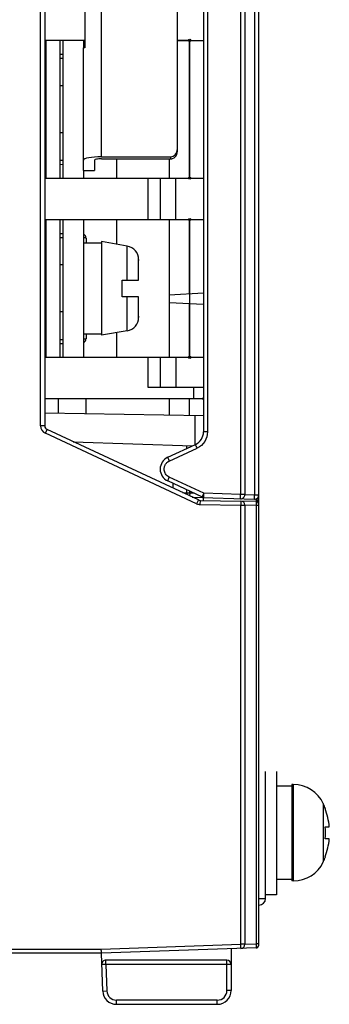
# Model space of a CAD drawing. Header units: millimetres. Extents: x -2013 to 423, y -990 to -169.
# Tile 44 of 50: x -45 to -22, y -582 to -510. Entities that reach past the tile are written whole.
import ezdxf

# ---------------------------------------------------------------- set-up
doc = ezdxf.new("R2010")
doc.units = ezdxf.units.MM
doc.header["$LTSCALE"] = 30.734
doc.layers.get('0').update_dxf_attribs({"linetype": 'CONTINUOUS'})
for name, color, linetype in [('02___PRT_ALL_AXES', 7, 'CONTINUOUS'), ('09_ALL_ROUNDS', 7, 'CONTINUOUS'), ('20_ALL_FEATURES', 7, 'CONTINUOUS'), ('3_ALL_AXES', 7, 'CONTINUOUS'), ('7_ALL_FEATURES', 7, 'CONTINUOUS'), ('ECAD_15020136', 7, 'CONTINUOUS')]:
    doc.layers.add(name, color=color, linetype=linetype)

msp = doc.modelspace()

# ---------------------------------------------------------------- linework, layer by layer
at = {"linetype": 'Continuous'}
for p, q in [((-27.534, -577.219), (-27.534, -328.01)), ((-28.844, -356.094), (-28.844, -544.523)), ((-28.534, -356.094), (-28.534, -544.523)), ((-27.829, -356.06), (-27.829, -544.558)), ((-31.534, -474.119), (-31.534, -539.971)), ((-31.244, -474.119), (-31.244, -539.971)), ((-32.575, -511.561), (-32.575, -521.561)), ((-34.034, -520.159), (-34.034, -521.561)), ((-34.034, -524.561), (-34.034, -534.561)), ((-32.575, -524.561), (-32.575, -529.968)), ((-31.534, -529.913), (-34.034, -530.044)), ((-34.034, -530.573), (-31.534, -530.704)), ((-32.575, -530.649), (-32.575, -534.561)), ((-34.034, -537.561), (-34.034, -538.744)), ((-32.575, -537.561), (-32.575, -538.769)), ((-31.244, -539.971), (-31.534, -539.971)), ((-34.128, -541.818), (-32.111, -540.878)), ((-34.012, -542.09), (-31.995, -541.15)), ((-31.831, -541.058), (-31.995, -541.15)), ((-31.686, -540.948), (-31.831, -541.058)), ((-31.618, -544.702), (-34.128, -543.531)), ((-31.502, -544.43), (-34.012, -543.259)), ((-33.734, -544.06), (-33.734, -543.715)), ((-33.051, -544.379), (-32.734, -544.386)), ((-32.734, -544.386), (-32.739, -544.524)), ((-32.734, -544.386), (-32.734, -544.181)), ((-32.734, -544.386), (-32.534, -544.393)), ((-32.534, -544.393), (-32.542, -544.616)), ((-32.534, -544.393), (-32.534, -544.275)), ((-32.534, -544.393), (-32.386, -544.4)), ((-32.386, -544.4), (-32.252, -544.406)), ((-31.503, -544.469), (-31.502, -544.43)), ((-28.844, -544.523), (-31.502, -544.43)), ((-32.363, -544.7), (-27.844, -544.857)), ((-28.849, -544.733), (-28.848, -544.671)), ((-28.534, -544.523), (-28.844, -544.523)), ((-27.73, -545.012), (-28.829, -544.993)), ((-27.829, -544.558), (-28.534, -544.533)), ((-27.534, -544.558), (-27.829, -544.558)), ((-27.727, -544.857), (-27.727, -544.979)), ((-27.578, -544.904), (-27.578, -545.09)), ((-27.727, -545.312), (-28.534, -545.298)), ((-27.726, -545.273), (-27.727, -545.312)), ((-27.534, -545.312), (-27.727, -545.312)), ((-27.727, -545.312), (-27.727, -577.119)), ((-38.939, -577.51), (-28.834, -577.158)), ((-28.534, -577.147), (-27.727, -577.119)), ((-27.534, -577.119), (-27.727, -577.119)), ((-47.534, -577.51), (-38.939, -577.51)), ((-38.934, -577.81), (-47.534, -577.81)), ((-38.938, -577.588), (-38.939, -577.51)), ((-27.727, -577.419), (-38.934, -577.81)), ((-38.838, -580.545), (-38.934, -577.81)), ((-29.534, -577.482), (-29.534, -580.51)), ((-27.726, -577.416), (-27.727, -577.419)), ((-38.606, -578.61), (-38.906, -578.621)), ((-29.834, -578.31), (-38.606, -578.31)), ((-38.606, -578.61), (-38.606, -578.31)), ((-29.534, -578.61), (-38.606, -578.61)), ((-38.606, -578.61), (-38.538, -580.535)), ((-29.834, -580.51), (-29.834, -578.31))]:
    msp.add_line(p, q, dxfattribs=at)
for p, q in [((-27.034, -573.823), (-27.034, -564.612)), ((-27.521, -573.823), (-27.034, -573.823))]:
    msp.add_line(p, q)
at = {"linetype": 'Continuous', "const_width": 0.0852}
for points in [[(-40.133, -511.561), (-43.034, -511.561)], [(-32.534, -511.561), (-33.433, -511.561)], [(-32.534, -521.561), (-32.534, -511.561)], [(-43.034, -521.561), (-32.534, -521.561)], [(-32.534, -524.561), (-43.034, -524.561)], [(-32.534, -534.561), (-32.534, -524.561)]]:
    msp.add_lwpolyline(points, dxfattribs=at)
at = {"linetype": 'Continuous'}
for points in [[(-31.244, -539.971), (-31.258, -540.157), (-31.296, -540.335)], [(-31.296, -540.335), (-31.36, -540.508), (-31.448, -540.67), (-31.557, -540.817), (-31.686, -540.948)], [(-31.995, -541.15), (-32.027, -541.08), (-32.056, -541.015), (-32.081, -540.959), (-32.099, -540.916), (-32.109, -540.888), (-32.111, -540.878)], [(-34.012, -543.259), (-34.098, -543.209), (-34.172, -543.153), (-34.232, -543.091), (-34.281, -543.024), (-34.319, -542.957), (-34.348, -542.889), (-34.367, -542.822), (-34.379, -542.758), (-34.384, -542.696), (-34.383, -542.637), (-34.377, -542.581), (-34.368, -542.529), (-34.354, -542.48), (-34.338, -542.435), (-34.32, -542.394), (-34.3, -542.356), (-34.279, -542.321), (-34.256, -542.289), (-34.232, -542.259), (-34.207, -542.23), (-34.18, -542.203), (-34.151, -542.178), (-34.12, -542.154), (-34.087, -542.131), (-34.051, -542.11), (-34.012, -542.09)], [(-34.128, -541.818), (-34.126, -541.828), (-34.116, -541.856), (-34.098, -541.899), (-34.073, -541.955), (-34.044, -542.02), (-34.012, -542.09)], [(-34.128, -543.531), (-34.126, -543.521), (-34.116, -543.493), (-34.098, -543.45), (-34.073, -543.394), (-34.044, -543.329), (-34.012, -543.259)], [(-31.563, -544.565), (-31.549, -544.533), (-31.534, -544.5), (-31.518, -544.465), (-31.502, -544.43)], [(-31.618, -544.702), (-31.618, -544.699), (-31.616, -544.691), (-31.612, -544.68), (-31.605, -544.664), (-31.597, -544.644), (-31.587, -544.621), (-31.576, -544.594), (-31.563, -544.565)], [(-31.502, -544.73), (-31.503, -544.727), (-31.504, -544.719), (-31.505, -544.707), (-31.505, -544.689), (-31.506, -544.668), (-31.506, -544.642), (-31.506, -544.613), (-31.505, -544.58), (-31.505, -544.545)], [(-31.505, -544.545), (-31.504, -544.508), (-31.503, -544.469)], [(-28.844, -544.822), (-28.847, -544.812), (-28.848, -544.782), (-28.849, -544.733)], [(-28.848, -544.671), (-28.847, -544.599), (-28.844, -544.523)], [(-27.844, -544.857), (-27.843, -544.847), (-27.84, -544.817), (-27.837, -544.769)], [(-27.837, -544.769), (-27.834, -544.706), (-27.831, -544.634), (-27.829, -544.558)], [(-27.73, -545.012), (-27.729, -545.015), (-27.729, -545.024), (-27.728, -545.038)], [(-27.728, -545.038), (-27.727, -545.059), (-27.727, -545.084), (-27.726, -545.111), (-27.726, -545.14), (-27.726, -545.171), (-27.726, -545.202), (-27.726, -545.236), (-27.726, -545.273)], [(-27.727, -577.119), (-27.726, -577.165), (-27.725, -577.207), (-27.725, -577.246), (-27.724, -577.28), (-27.724, -577.31), (-27.724, -577.336), (-27.724, -577.358), (-27.724, -577.378)], [(-38.932, -577.81), (-38.933, -577.8), (-38.935, -577.77), (-38.935, -577.722), (-38.936, -577.66), (-38.938, -577.588)], [(-27.724, -577.378), (-27.725, -577.394), (-27.725, -577.407), (-27.726, -577.416)]]:
    msp.add_lwpolyline(points, dxfattribs=at)
for centre in [(-32.534, -511.561), (-32.534, -521.561), (-32.534, -524.561), (-32.534, -534.561)]:
    msp.add_circle(centre, 0.0762, dxfattribs=at)
for centre, radius, start, end in [((-31.534, -537.561), 0.0635, 89.99997, 269.03741), ((-32.534, -539.971), 1, 295, 0), ((-33.729, -542.675), 0.945, 115, 245), ((-31.491, -544.43), 0.3, 245, 268), ((-28.834, -544.523), 0.3, 268, 0), ((-27.834, -544.558), 0.3, 268, 0), ((-27.734, -545.212), 0.2, 0, 89), ((-27.734, -544.779), 0.2, 271.99992, 0), ((-27.734, -577.219), 0.2, 272, 0), ((-38.606, -578.61), 0.3, 90, 182), ((-29.834, -578.61), 0.3, 0, 90)]:
    msp.add_arc(centre, radius, start, end, dxfattribs=at)
msp.add_arc((-27.534, -573.823), 0.5, 271.5, 0)
at = {"layer": '02___PRT_ALL_AXES', "linetype": 'Continuous'}
for p, q in [((-43.334, -539.533), (-43.334, -361.088)), ((-43.034, -361.088), (-43.034, -539.533)), ((-41.934, -512.564), (-41.734, -512.571)), ((-41.934, -512.86), (-41.734, -512.86)), ((-41.934, -520.26), (-41.734, -520.26)), ((-41.934, -520.557), (-41.734, -520.55)), ((-37.834, -520.159), (-37.834, -521.561)), ((-37.834, -524.561), (-37.834, -526.355)), ((-41.934, -525.564), (-41.734, -525.571)), ((-41.934, -525.86), (-41.734, -525.86)), ((-40.034, -525.92), (-40.034, -526.261)), ((-40.034, -532.861), (-40.034, -533.201)), ((-37.834, -532.767), (-37.834, -534.561)), ((-41.934, -533.26), (-41.734, -533.26)), ((-41.934, -533.557), (-41.734, -533.55)), ((-42.034, -538.604), (-42.034, -537.561)), ((-40.034, -538.639), (-40.034, -537.561)), ((-43.034, -538.587), (-31.534, -538.787)), ((-32.134, -540.878), (-32.134, -538.777)), ((-43.034, -539.533), (-43.334, -539.533)), ((-42.987, -540.076), (-42.861, -539.805)), ((-32.032, -545.185), (-42.987, -540.076)), ((-31.905, -544.913), (-42.861, -539.805)), ((-40.973, -540.685), (-32.343, -540.986)), ((-32.734, -541.168), (-32.734, -540.972)), ((-32.134, -544.806), (-32.134, -544.708)), ((-31.905, -544.913), (-32.032, -545.185)), ((-31.783, -544.941), (-31.789, -545.241)), ((-31.783, -544.941), (-28.829, -544.993)), ((-31.534, -544.946), (-31.534, -544.702)), ((-28.829, -544.993), (-28.834, -545.293)), ((-31.789, -545.241), (-28.834, -545.293)), ((-28.834, -545.293), (-28.534, -545.293)), ((-28.834, -577.158), (-28.834, -545.293)), ((-28.534, -545.293), (-28.534, -577.158)), ((-28.534, -577.158), (-28.834, -577.158)), ((-28.823, -577.457), (-28.834, -577.158)), ((-38.838, -580.545), (-38.538, -580.535)), ((-29.534, -580.51), (-29.834, -580.51)), ((-30.534, -581.21), (-37.839, -581.21)), ((-37.839, -581.51), (-37.839, -581.21)), ((-37.839, -581.51), (-30.534, -581.51)), ((-30.534, -581.51), (-30.534, -581.21))]:
    msp.add_line(p, q, dxfattribs=at)
for points in [[(-40.233, -525.863), (-40.21, -525.864), (-40.159, -525.868), (-40.115, -525.874), (-40.08, -525.882)], [(-40.08, -525.882), (-40.054, -525.893), (-40.039, -525.905), (-40.034, -525.92)], [(-40.034, -533.201), (-40.039, -533.215), (-40.054, -533.228), (-40.08, -533.238), (-40.115, -533.247), (-40.159, -533.253), (-40.21, -533.257), (-40.233, -533.258)]]:
    msp.add_lwpolyline(points, dxfattribs=at)
for centre, radius, start, end in [((-40.334, -525.92), 0.3, 0, 70.28331), ((-40.334, -533.201), 0.3, 289.71545, 0), ((-42.734, -539.533), 0.6, 180, 245), ((-42.734, -539.533), 0.3, 180, 245), ((-31.778, -544.641), 0.3, 245, 269), ((-28.834, -545.293), 0.3, 0, 89), ((-31.778, -544.641), 0.6, 245, 269), ((-28.834, -577.158), 0.3, 272, 0), ((-37.839, -580.51), 1, 182, 270), ((-37.839, -580.51), 0.7, 182, 270), ((-30.534, -580.51), 1, 270, 0), ((-30.534, -580.51), 0.7, 270, 0)]:
    msp.add_arc(centre, radius, start, end, dxfattribs=at)
at = {"layer": '09_ALL_ROUNDS', "linetype": 'Continuous'}
for p, q in [((-33.433, -500.371), (-33.433, -519.65)), ((-38.933, -520.01), (-33.933, -520.01)), ((-33.933, -520.01), (-33.933, -520.159)), ((-38.933, -520.159), (-33.933, -520.159))]:
    msp.add_line(p, q, dxfattribs=at)
for centre, start_param, end_param in [((-33.933, -519.502), 3.141593, 4.712389), ((-33.933, -519.65), -3.141593, -1.570796)]:
    msp.add_ellipse(centre, major_axis=(0, 0.509), ratio=0.983282, start_param=start_param, end_param=end_param, dxfattribs=at)
at = {"layer": '20_ALL_FEATURES', "linetype": 'Continuous'}
for p, q in [((-38.933, -520.01), (-38.933, -500.01)), ((-40.133, -507.91), (-40.133, -512.11)), ((-40.133, -512.11), (-40.233, -512.11)), ((-40.233, -521.01), (-40.233, -512.11)), ((-39.433, -520.251), (-39.433, -521.01)), ((-40.233, -521.01), (-39.433, -521.01))]:
    msp.add_line(p, q, dxfattribs=at)
for major_axis in [(1.3, 0), (0.5, 0)]:
    msp.add_ellipse((-38.933, -520.251), major_axis=major_axis, ratio=0.185185, start_param=1.570796, end_param=3.141593, dxfattribs=at)
at = {"layer": '3_ALL_AXES'}
for p, q in [((-26.234, -564.612), (-26.234, -573.56)), ((-25.134, -565.67), (-26.234, -565.67)), ((-25.028, -565.56), (-25.134, -565.56)), ((-25.134, -565.56), (-25.134, -572.56)), ((-25.028, -565.56), (-25.028, -572.56)), ((-22.853, -566.945), (-22.853, -571.176)), ((-25.134, -572.45), (-26.234, -572.45)), ((-25.028, -572.56), (-25.134, -572.56)), ((-26.234, -573.56), (-27.034, -573.56))]:
    msp.add_line(p, q, dxfattribs=at)
for centre, start, end in [((-25.028, -567.96), 25.029, 90), ((-25.028, -570.16), 270, 334.971)]:
    msp.add_arc(centre, 2.4, start, end, dxfattribs=at)
at = {"layer": '7_ALL_FEATURES'}
for p, q in [((-22.721, -567.31), (-22.7, -567.31)), ((-22.721, -568.623), (-22.422, -568.623)), ((-22.422, -569.498), (-22.721, -569.498)), ((-22.7, -570.81), (-22.721, -570.81))]:
    msp.add_line(p, q, dxfattribs=at)
for radius, start, end in [(5, 20.48732, 25.029), (4.981, 5.03918, 20.56976), (4.684, 354.6403, 5.3597), (4.981, 339.43024, 354.96082), (5, 334.971, 339.51268)]:
    msp.add_arc((-27.384, -569.06), radius, start, end, dxfattribs=at)
at = {"layer": 'ECAD_15020136', "linetype": 'Continuous'}
for p, q in [((-40.133, -511.561), (-43.034, -511.561)), ((-42.934, -521.561), (-42.934, -511.561)), ((-41.934, -511.561), (-41.934, -521.561)), ((-41.734, -511.561), (-41.734, -521.561)), ((-40.233, -511.561), (-40.233, -512.11)), ((-33.433, -511.561), (-31.534, -511.561)), ((-41.734, -514.861), (-41.934, -514.861)), ((-41.734, -518.261), (-41.934, -518.261)), ((-43.034, -521.561), (-31.534, -521.561)), ((-40.233, -521.01), (-40.233, -521.561)), ((-35.534, -524.561), (-35.534, -521.561)), ((-34.657, -524.561), (-34.657, -521.561)), ((-33.534, -524.561), (-33.534, -521.561)), ((-43.034, -524.561), (-31.534, -524.561)), ((-42.934, -534.561), (-42.934, -524.561)), ((-41.934, -524.561), (-41.934, -534.561)), ((-41.734, -524.561), (-41.734, -534.561)), ((-40.233, -524.561), (-40.233, -534.561)), ((-40.233, -526.261), (-38.934, -526.261)), ((-37.06, -526.491), (-38.934, -526.161)), ((-38.934, -526.161), (-38.934, -532.96)), ((-37.06, -528.961), (-37.06, -526.491)), ((-41.734, -527.861), (-41.934, -527.861)), ((-36.234, -527.461), (-36.237, -527.461)), ((-36.234, -528.961), (-36.234, -527.537)), ((-37.434, -528.961), (-36.234, -528.961)), ((-37.434, -530.161), (-37.434, -528.961)), ((-36.234, -530.161), (-37.434, -530.161)), ((-37.06, -532.63), (-37.06, -530.161)), ((-36.234, -531.585), (-36.234, -530.161)), ((-41.734, -531.261), (-41.934, -531.261)), ((-36.237, -531.661), (-36.234, -531.661)), ((-40.233, -532.861), (-38.934, -532.861)), ((-37.06, -532.63), (-38.934, -532.961)), ((-43.034, -534.561), (-31.534, -534.561)), ((-35.534, -536.761), (-35.534, -534.561)), ((-34.657, -536.761), (-34.657, -534.561)), ((-33.534, -534.561), (-33.534, -536.761)), ((-31.534, -536.761), (-35.534, -536.761)), ((-32.234, -537.561), (-32.234, -536.761)), ((-43.034, -537.561), (-31.534, -537.561))]:
    msp.add_line(p, q, dxfattribs=at)
for points in [[(-36.237, -527.461), (-36.236, -527.473), (-36.235, -527.486), (-36.234, -527.499), (-36.234, -527.511), (-36.234, -527.524), (-36.234, -527.537)], [(-36.234, -527.537), (-36.234, -527.524), (-36.234, -527.511), (-36.234, -527.499), (-36.235, -527.486), (-36.236, -527.473), (-36.237, -527.461)], [(-36.234, -531.585), (-36.234, -531.597), (-36.234, -531.61), (-36.234, -531.623), (-36.235, -531.635), (-36.236, -531.648), (-36.237, -531.661)], [(-36.237, -531.661), (-36.236, -531.648), (-36.235, -531.635), (-36.234, -531.623), (-36.234, -531.61), (-36.234, -531.597), (-36.234, -531.585)]]:
    msp.add_lwpolyline(points, dxfattribs=at)
for centre, start, end in [((-37.234, -527.476), 0.8699, 79.99997), ((-37.234, -531.645), 279.99997, 359.13005)]:
    msp.add_arc(centre, 1, start, end, dxfattribs=at)

doc.saveas('drawing.dxf')
